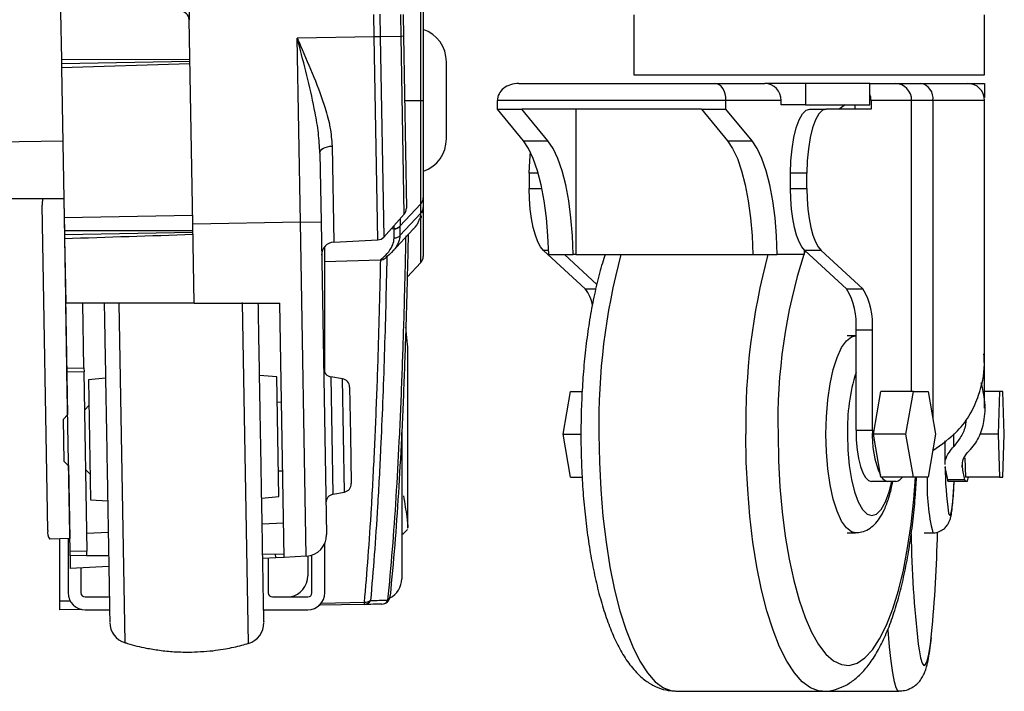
# Model space of a CAD drawing. Header units: millimetres. Extents: x 0 to 420, y 0 to 297.
# Tile 53 of 69: x 326.29 to 334.06, y 175.72 to 181.02. Entities that reach past the tile are written whole.
import ezdxf

# ---------------------------------------------------------------- set-up
doc = ezdxf.new("R2010")
doc.units = ezdxf.units.MM

msp = doc.modelspace()

# ---------------------------------------------------------------- linework, layer by layer
at = {"color": 7, "linetype": 'Continuous', "lineweight": 25}
for p, q in [((327.6054, 182.52556), (327.63162, 181.0236)), ((329.46046, 180.38523), (329.46046, 182.48036)), ((329.4786, 182.4804), (329.4786, 180.38523)), ((326.61748, 181.08169), (326.62397, 180.71033)), ((327.65976, 179.41135), (327.63162, 181.0236)), ((329.09205, 180.88849), (329.08896, 181.06538)), ((329.13599, 181.0662), (329.13908, 180.88931)), ((329.3043, 180.8922), (329.30131, 181.06332)), ((329.31945, 181.06363), (329.32244, 180.89251)), ((331.13986, 181.06137), (331.13986, 180.58865)), ((333.90863, 180.58865), (333.90863, 181.06137)), ((329.09205, 180.88849), (328.48432, 180.87789)), ((328.50966, 179.42619), (328.48432, 180.87789)), ((329.13908, 180.88931), (329.09205, 180.88849)), ((329.12001, 179.28674), (329.09205, 180.88849)), ((329.3043, 180.8922), (329.13908, 180.88931)), ((329.13908, 180.88931), (329.16666, 179.309)), ((329.32244, 180.89251), (329.3043, 180.8922)), ((329.32879, 179.48906), (329.3043, 180.8922)), ((329.32244, 180.89251), (329.34613, 179.53543)), ((326.62397, 180.71033), (327.63706, 180.71185)), ((326.62397, 180.71033), (326.62456, 180.67657)), ((327.63737, 180.69425), (326.62456, 180.67657)), ((326.62456, 180.67657), (326.62515, 180.64281)), ((327.63767, 180.67665), (326.62515, 180.64281)), ((326.62515, 180.64281), (326.64577, 179.4612)), ((329.66146, 180.08333), (329.66146, 180.69111)), ((331.13986, 180.58865), (333.84499, 180.58865)), ((333.84499, 180.58865), (333.90863, 180.58865)), ((330.23306, 180.52112), (331.77929, 180.52112)), ((331.77929, 180.52112), (332.17399, 180.52112)), ((332.49612, 180.52112), (332.17399, 180.52112)), ((332.49612, 180.52112), (332.49612, 180.3523)), ((333.00215, 180.52112), (332.49612, 180.52112)), ((333.00215, 180.52112), (333.2035, 180.52112)), ((333.00215, 180.3523), (333.00215, 180.52112)), ((333.2035, 180.52112), (333.40519, 180.52112)), ((333.40519, 180.52112), (333.77357, 180.52112)), ((333.77357, 180.52112), (333.80006, 180.52112)), ((333.80006, 180.5185), (333.80006, 180.52112)), ((333.80006, 180.52112), (333.90668, 180.52112)), ((333.90668, 180.52112), (333.90668, 180.40892)), ((329.3313, 180.38523), (329.46046, 180.38523)), ((330.06373, 180.31853), (330.06373, 180.38606)), ((331.86767, 180.38606), (330.06373, 180.38606)), ((331.86767, 180.31853), (331.86767, 180.38606)), ((332.30285, 180.38606), (331.86767, 180.38606)), ((332.30285, 180.3523), (332.30285, 180.38606)), ((332.49612, 180.3523), (332.30285, 180.3523)), ((332.49612, 180.3523), (333.00215, 180.3523)), ((332.80887, 180.3523), (332.75936, 180.31853)), ((332.88341, 180.3523), (332.88341, 180.31853)), ((333.01227, 180.38606), (333.01227, 180.31853)), ((333.33235, 180.38606), (333.01227, 180.38606)), ((333.50043, 180.38606), (333.33235, 180.38606)), ((333.33235, 178.09001), (333.33235, 180.38606)), ((333.50043, 180.38606), (333.50043, 177.87522)), ((333.90863, 180.38606), (333.50043, 180.38606)), ((333.90863, 178.3879), (333.90863, 180.38606)), ((330.06373, 180.31853), (330.25701, 180.31853)), ((330.2692, 180.06902), (330.06373, 180.31853)), ((331.67439, 180.31853), (330.25701, 180.31853)), ((330.46248, 180.06902), (330.25701, 180.31853)), ((330.68207, 180.31853), (330.68207, 179.1705)), ((331.67439, 180.31853), (331.86767, 180.31853)), ((331.67439, 180.31853), (331.87985, 180.06902)), ((332.07313, 180.06902), (331.86767, 180.31853)), ((332.5292, 180.31853), (332.65805, 180.31853)), ((333.01227, 180.31853), (332.65805, 180.31853)), ((289.49875, 179.42066), (326.63516, 180.06888)), ((328.75991, 180.02691), (328.77315, 179.26857)), ((330.2692, 180.06902), (330.46248, 180.06902)), ((331.87985, 180.06902), (332.07313, 180.06902)), ((328.6631, 179.97154), (328.67257, 179.42903)), ((330.31575, 179.81205), (330.31575, 179.69175)), ((330.38626, 179.81205), (330.31575, 179.81205)), ((332.37739, 179.69175), (332.37739, 179.81205)), ((332.50624, 179.81205), (332.37739, 179.81205)), ((332.50624, 179.69175), (332.50624, 179.81205)), ((330.31575, 179.69175), (330.4154, 179.69175)), ((332.37739, 179.69175), (332.50624, 179.69175)), ((326.64318, 179.60945), (300.31452, 179.60945)), ((326.51626, 176.99368), (326.47147, 179.55947)), ((326.6421, 179.60945), (326.67184, 177.90542)), ((329.2952, 179.39428), (329.46046, 179.57132)), ((329.46046, 179.4972), (329.46046, 179.57132)), ((329.4786, 179.61733), (329.4786, 179.54321)), ((327.65858, 179.47887), (326.64577, 179.4612)), ((329.16666, 179.309), (329.32879, 179.48906)), ((329.2952, 179.32011), (329.46046, 179.49715)), ((329.46046, 179.49715), (329.46046, 179.4972)), ((329.4786, 179.54321), (329.4786, 179.15498)), ((326.64577, 179.4612), (326.64757, 179.35791)), ((328.50966, 179.42619), (327.65976, 179.41135)), ((327.67068, 178.78596), (327.65976, 179.41135)), ((328.50966, 179.42619), (328.67257, 179.42903)), ((328.55567, 176.79041), (328.50966, 179.42619)), ((328.67257, 179.42903), (328.71564, 176.96195)), ((329.2952, 179.39428), (329.2952, 179.32011)), ((329.46046, 179.10892), (329.46046, 179.45409)), ((326.64757, 179.35791), (326.64813, 179.32615)), ((327.66094, 179.34383), (326.64813, 179.32615)), ((326.64813, 179.32615), (326.64863, 179.29743)), ((329.24818, 179.37291), (329.22346, 179.37208)), ((329.23292, 179.19153), (329.40025, 179.37096)), ((329.24817, 179.29869), (329.24817, 179.37287)), ((326.64863, 179.29743), (326.65756, 178.78596)), ((328.77315, 179.26857), (329.12001, 179.28674)), ((328.70199, 178.23746), (328.70199, 179.23385)), ((330.42737, 179.20333), (330.75748, 178.901)), ((330.46787, 179.20333), (330.42737, 179.20333)), ((330.46855, 179.1705), (330.66183, 179.1705)), ((330.59207, 179.1705), (330.84847, 178.93567)), ((330.68207, 179.1705), (330.66183, 179.1705)), ((330.68207, 179.1705), (332.0792, 179.1705)), ((332.0792, 179.1705), (332.27248, 179.1705)), ((332.48501, 179.1705), (332.27248, 179.1705)), ((332.48565, 179.20655), (332.48501, 179.1705)), ((332.61787, 179.20333), (332.48901, 179.20333)), ((332.48901, 179.20333), (332.81912, 178.901)), ((332.61787, 179.20333), (332.94797, 178.901)), ((329.13905, 179.12766), (328.70199, 179.11286)), ((329.14322, 179.12794), (329.13905, 179.12766)), ((329.35192, 178.99253), (329.46046, 179.10892)), ((330.75748, 178.901), (330.84059, 178.901)), ((332.81912, 178.901), (332.94797, 178.901)), ((326.66647, 178.27537), (326.65756, 178.78596)), ((327.67068, 178.78596), (326.65756, 178.78596)), ((326.80151, 178.27773), (326.79264, 178.78596)), ((327.07781, 178.78596), (327.12455, 176.10874)), ((327.67068, 178.78596), (328.34609, 178.78596)), ((328.10024, 176.10312), (328.05329, 178.79308)), ((328.38108, 176.78126), (328.34609, 178.78596)), ((333.02239, 178.57539), (332.89353, 178.57539)), ((332.89353, 177.78612), (332.89353, 178.57539)), ((333.02239, 177.78612), (333.02239, 178.57539)), ((332.88942, 178.52896), (332.82499, 178.52896)), ((329.35704, 177.01778), (329.35704, 178.42365)), ((333.90863, 177.95779), (333.90863, 178.3879)), ((326.66647, 178.27537), (326.80151, 178.27773)), ((326.66702, 178.24369), (326.66647, 178.27537)), ((326.80206, 178.24605), (326.66702, 178.24369)), ((326.69174, 176.82789), (326.66702, 178.24369)), ((326.80151, 178.27773), (326.80206, 178.24605)), ((326.82678, 176.83024), (326.80206, 178.24605)), ((326.9718, 178.19542), (326.83697, 178.18125)), ((326.83697, 178.18125), (326.85347, 177.23596)), ((328.32242, 178.20718), (328.18717, 178.21663)), ((328.33892, 177.26189), (328.32242, 178.20718)), ((328.841, 178.19034), (328.74975, 178.20479)), ((328.74975, 178.20479), (328.75783, 177.74199)), ((328.8566, 177.29681), (328.841, 178.19034)), ((328.89796, 178.12482), (328.9046, 177.74455)), ((330.58206, 177.75235), (330.64049, 178.09001)), ((330.64049, 178.09001), (330.73263, 178.09001)), ((333.03026, 177.75235), (333.08869, 178.09001)), ((333.3464, 178.09001), (333.08869, 178.09001)), ((333.28797, 177.75235), (333.3464, 178.09001)), ((333.3464, 178.09001), (333.46326, 178.09001)), ((333.46326, 178.09001), (333.52169, 177.75235)), ((334.02679, 178.09001), (333.90863, 178.09001)), ((334.02679, 178.09001), (334.01448, 177.75235)), ((334.05141, 178.09001), (334.02679, 178.09001)), ((334.06372, 177.75235), (334.05141, 178.09001)), ((328.35972, 178.0052), (328.32596, 178.00461)), ((326.8405, 177.97869), (326.80733, 177.94434)), ((326.67291, 177.90653), (326.63974, 177.87218)), ((326.64557, 177.53795), (326.63974, 177.87218)), ((329.30977, 177.78313), (329.30977, 176.61324)), ((332.89353, 177.78612), (333.02239, 177.78612)), ((328.75783, 177.74199), (328.76591, 177.27918)), ((328.9046, 177.74455), (328.91124, 177.36428)), ((330.58206, 177.75235), (330.72294, 177.75235)), ((330.64049, 177.41469), (330.58206, 177.75235)), ((333.28797, 177.75235), (333.03026, 177.75235)), ((333.08869, 177.41469), (333.03026, 177.75235)), ((333.3464, 177.41469), (333.28797, 177.75235)), ((333.52169, 177.75235), (333.46326, 177.41469)), ((333.59408, 177.69989), (333.59408, 177.51308)), ((333.6647, 177.65639), (333.6647, 177.75586)), ((334.01448, 177.75235), (333.87002, 177.75235)), ((334.01448, 177.75235), (334.02679, 177.41469)), ((334.05141, 177.41469), (334.06372, 177.75235)), ((333.50043, 177.62948), (333.50043, 177.62567)), ((326.64557, 177.53795), (326.67992, 177.50478)), ((333.7517, 177.56566), (333.7572, 177.41469)), ((326.67881, 177.50585), (326.68888, 176.92915)), ((326.81558, 177.47169), (326.84993, 177.43852)), ((328.33539, 177.46445), (328.36915, 177.46504)), ((333.73049, 177.52299), (333.73049, 177.49308)), ((330.64049, 177.41469), (330.73249, 177.41469)), ((333.14383, 177.38093), (333.01498, 177.38093)), ((333.3464, 177.41469), (333.08869, 177.41469)), ((333.20894, 177.38093), (333.14383, 177.38093)), ((333.46326, 177.41469), (333.3464, 177.41469)), ((333.61494, 177.39532), (333.74973, 177.39532)), ((333.75649, 177.38093), (333.6217, 177.38093)), ((333.77021, 177.38093), (333.75649, 177.38093)), ((334.02679, 177.41469), (333.7572, 177.41469)), ((334.02679, 177.41469), (334.05141, 177.41469)), ((328.76591, 177.27918), (328.8566, 177.29681)), ((326.85347, 177.23596), (326.98871, 177.2265)), ((328.20409, 177.24771), (328.33892, 177.26189)), ((328.37637, 177.05134), (328.20767, 177.0425)), ((329.32073, 176.96657), (329.35449, 177.00148)), ((326.68888, 176.92915), (326.53148, 176.9264)), ((326.60853, 176.92775), (326.60853, 176.43549)), ((326.67606, 176.92892), (326.67606, 176.50303)), ((326.68888, 176.92915), (326.68997, 176.92917)), ((326.99304, 176.97884), (326.82434, 176.97)), ((329.30977, 176.96578), (329.32331, 176.96602)), ((329.31751, 176.97434), (329.31861, 176.97591)), ((332.82499, 176.97574), (332.88942, 176.97574)), ((333.43253, 176.97574), (333.49993, 176.97574)), ((326.82678, 176.83024), (326.69174, 176.82789)), ((326.69232, 176.79413), (326.69174, 176.82789)), ((326.82206, 176.83016), (326.82267, 176.79526)), ((328.70199, 176.50303), (328.70199, 176.89245)), ((326.82267, 176.79526), (326.69232, 176.79413)), ((326.69232, 176.79413), (326.69409, 176.69284)), ((326.82267, 176.79526), (326.99621, 176.79678)), ((328.21177, 176.80739), (328.3806, 176.80886)), ((328.31478, 176.77778), (328.21238, 176.77241)), ((328.25629, 176.77472), (328.25629, 176.50303)), ((328.31478, 176.77778), (328.31425, 176.80828)), ((328.38108, 176.78126), (328.31478, 176.77778)), ((328.55567, 176.79041), (328.38108, 176.78126)), ((328.56693, 176.79137), (328.56693, 176.63559)), ((328.60069, 176.50303), (328.60069, 176.799)), ((326.99775, 176.70876), (326.69409, 176.69284)), ((326.77736, 176.69721), (326.77736, 176.50303)), ((326.81112, 176.46926), (327.00193, 176.46926)), ((328.29005, 176.46926), (328.56693, 176.46926)), ((326.69331, 176.43697), (326.60853, 176.43549)), ((326.60853, 176.43549), (326.60853, 176.36796)), ((326.78263, 176.371), (326.60853, 176.36796)), ((326.81112, 176.36796), (327.0037, 176.36796)), ((328.21944, 176.36796), (328.56693, 176.36796)), ((329.01373, 176.40995), (328.65614, 176.4037)), ((328.67183, 176.42139), (329.01491, 176.42734)), ((331.47204, 175.72642), (332.63171, 175.72642)), ((332.63171, 175.72642), (333.23034, 175.72642))]:
    msp.add_line(p, q, dxfattribs=at)
at = {"color": 7, "linetype": 'Continuous', "lineweight": 25, "flags": 128}
for points in [[(332.37739, 179.81205), (332.38031, 179.91086), (332.38895, 180.00587), (332.40298, 180.09343), (332.42186, 180.17018), (332.44486, 180.23317), (332.4711, 180.27998), (332.49958, 180.3088), (332.5292, 180.31853)], [(332.65805, 180.31853), (332.62844, 180.3088), (332.59996, 180.27998), (332.57371, 180.23317), (332.55071, 180.17018), (332.53183, 180.09343), (332.5178, 180.00587), (332.50916, 179.91086), (332.50624, 179.81205)], [(328.6631, 179.97154), (328.66478, 179.98182), (328.67013, 179.99178), (328.67893, 180.00107), (328.69088, 180.00933), (328.70552, 180.01628), (328.72233, 180.02164), (328.74069, 180.02523), (328.75991, 180.02691)], [(330.46855, 179.1705), (330.46299, 179.31723), (330.45108, 179.45969), (330.43309, 179.59484), (330.40939, 179.71982), (330.38048, 179.83195), (330.34699, 179.92884), (330.30963, 180.00843), (330.2692, 180.06902)], [(330.66183, 179.1705), (330.65627, 179.31723), (330.64436, 179.45969), (330.62637, 179.59484), (330.60267, 179.71982), (330.57376, 179.83195), (330.54027, 179.92884), (330.50291, 180.00843), (330.46248, 180.06902)], [(331.87985, 180.06902), (331.92029, 180.00843), (331.95765, 179.92884), (331.99114, 179.83195), (332.02004, 179.71982), (332.04375, 179.59484), (332.06174, 179.45969), (332.07364, 179.31723), (332.0792, 179.1705)], [(332.27248, 179.1705), (332.26692, 179.31723), (332.25502, 179.45969), (332.23702, 179.59484), (332.21332, 179.71982), (332.18442, 179.83195), (332.15093, 179.92884), (332.11357, 180.00843), (332.07313, 180.06902)], [(330.31575, 179.81205), (330.31867, 179.91086), (330.32435, 179.98011)], [(330.42737, 179.20333), (330.40417, 179.23154), (330.38264, 179.27192), (330.36336, 179.32341), (330.34684, 179.38465), (330.33351, 179.45402), (330.32373, 179.52968), (330.31776, 179.60963), (330.31575, 179.69175)], [(332.48901, 179.20333), (332.46581, 179.23154), (332.44428, 179.27192), (332.425, 179.32341), (332.40848, 179.38465), (332.39515, 179.45402), (332.38537, 179.52968), (332.3794, 179.60963), (332.37739, 179.69175)], [(332.50624, 179.69175), (332.50825, 179.60963), (332.51423, 179.52968), (332.52401, 179.45402), (332.53733, 179.38465), (332.55385, 179.32341), (332.57313, 179.27192), (332.59466, 179.23154), (332.61787, 179.20333)], [(332.49271, 179.19995), (332.49127, 179.19626), (332.48516, 179.18029)], [(332.65665, 177.75235), (332.66039, 177.89102), (332.67149, 178.02523), (332.6896, 178.15067), (332.71413, 178.26331), (332.74429, 178.35953), (332.77912, 178.43623), (332.81749, 178.49095), (332.85817, 178.52193), (332.88839, 178.52895)], [(332.89353, 177.78612), (332.89587, 177.70707), (332.90278, 177.63106), (332.914, 177.56101), (332.92911, 177.49961), (332.94751, 177.44922), (332.96851, 177.41177), (332.99129, 177.38872), (333.01498, 177.38093)], [(330.86481, 177.75235), (330.86837, 177.53331), (330.87901, 177.31683), (330.8966, 177.10547), (330.92094, 176.90168), (330.95173, 176.70787), (330.98863, 176.52631), (331.0312, 176.35912), (331.07893, 176.20826), (331.13127, 176.07551), (331.18761, 175.96242), (331.24728, 175.87031), (331.30959, 175.80026), (331.3738, 175.75311), (331.43917, 175.72939), (331.47204, 175.72642)], [(332.62963, 175.72643), (332.59884, 175.72939), (332.53348, 175.75311), (332.46926, 175.80026), (332.40696, 175.87031), (332.34728, 175.96242), (332.29095, 176.07551), (332.2386, 176.20826), (332.19087, 176.35912), (332.14831, 176.52631), (332.11141, 176.70787), (332.08061, 176.90168), (332.05627, 177.10547), (332.03868, 177.31683), (332.02805, 177.53331), (332.02449, 177.75235)], [(332.27849, 177.75235), (332.28205, 177.54451), (332.29269, 177.33937), (332.31027, 177.13962), (332.33456, 176.94785), (332.36524, 176.76658), (332.40192, 176.59815), (332.44411, 176.44478), (332.49127, 176.30844), (332.54278, 176.19094), (332.59797, 176.09378), (332.65611, 176.01825), (332.71646, 175.96533), (332.77823, 175.9357), (332.8406, 175.92976), (332.90277, 175.94757), (332.96392, 175.98891), (333.02327, 176.05325), (333.08003, 176.13973), (333.13346, 176.24724), (333.18288, 176.37436), (333.22763, 176.51945), (333.26712, 176.68062), (333.30086, 176.85575), (333.32839, 177.04258), (333.34936, 177.23866), (333.36205, 177.41469)], [(332.89019, 176.97575), (332.85817, 176.98277), (332.81749, 177.01375), (332.77912, 177.06847), (332.74429, 177.14517), (332.71413, 177.24139), (332.6896, 177.35403), (332.67149, 177.47947), (332.66039, 177.61368), (332.65665, 177.75235)], [(332.82598, 177.75235), (332.82968, 177.62719), (332.84062, 177.50684), (332.85839, 177.39593), (332.8823, 177.29871), (332.91144, 177.21893), (332.94469, 177.15964), (332.98076, 177.12313), (333.01827, 177.11081), (333.05579, 177.12313), (333.09186, 177.15964), (333.1251, 177.21893), (333.15424, 177.29871), (333.17506, 177.38093)], [(333.24103, 177.39532), (333.25258, 177.4061), (333.26146, 177.41469)], [(333.62455, 177.13136), (333.62682, 177.12313), (333.63472, 177.11081), (333.64263, 177.12313), (333.65023, 177.15964), (333.65723, 177.21893), (333.66337, 177.29871), (333.66776, 177.38093)], [(329.21704, 176.47294), (329.21719, 176.47482), (329.21713, 176.47986)], [(333.23038, 175.72642), (333.22342, 175.72939), (333.20965, 175.75311), (333.19612, 175.80026), (333.18299, 175.87031), (333.17041, 175.96242), (333.15854, 176.07551), (333.14751, 176.20826), (333.14738, 176.21003)], [(333.38417, 176.0976), (333.39076, 176.05325), (333.40326, 175.98891), (333.41615, 175.94757), (333.42925, 175.92976), (333.44239, 175.9357), (333.4554, 175.96533), (333.46812, 176.01825), (333.48037, 176.09378), (333.49053, 176.17711)]]:
    msp.add_lwpolyline(points, dxfattribs=at)
at = {"color": 7, "linetype": 'Continuous', "lineweight": 25}
for centre, radius, start, end in [((327.5641, 181.02242), 0.06753, 1, 90.5), ((329.39133, 180.69111), 0.27012, 0, 71.152836), ((332.17081, 180.38909), 0.13207, 358.683888, 88.620451), ((333.20032, 180.38909), 0.13207, 358.683888, 88.620451), ((333.38112, 180.40304), 0.12051, 351.901899, 78.476216), ((333.77357, 180.38606), 0.13506, 0, 90), ((332.87184, 180.38619), 0.14042, 359.948998, 21.885809), ((329.39133, 180.08333), 0.27012, 289.084762, 0), ((326.70403, 179.56733), 0.23269, 169.569853, 181.93664), ((329.27861, 179.53425), 0.06753, 318, 1), ((329.41116, 179.54322), 0.06743, 316.966936, 359.995842), ((329.24585, 179.4404), 0.06754, 271.976161, 316.959054), ((328.77845, 179.16741), 0.1013, 93, 181), ((329.11647, 179.35418), 0.06753, 273, 318), ((336.01879, 177.84121), 5.15475, 165.055828, 180.987712), ((337.17847, 177.84121), 5.15475, 165.055828, 180.987712), ((336.60033, 177.8573), 4.32311, 162.316179, 181.391012), ((329.41107, 179.15498), 0.06753, 317, 360), ((330.54082, 178.73093), 0.27543, 7.920189, 38.130525), ((332.364, 178.62568), 0.53191, 354.574799, 31.171485), ((332.49286, 178.62568), 0.53191, 354.574799, 31.171485), ((328.76032, 178.27149), 0.06753, 181, 261), ((334.36156, 177.78869), 1.536, 162.889942, 181.355703), ((328.83044, 178.12364), 0.06753, 1, 81), ((333.81308, 177.74351), 0.79184, 176.91562, 203.353667), ((335.33964, 177.78561), 1.76831, 189.522212, 192.75067), ((335.93469, 177.48621), 2.33724, 179.67971, 188.732658), ((335.47443, 177.78561), 1.76831, 189.522212, 192.75067), ((333.1571, 177.45176), 0.07207, 210.955738, 259.393121), ((333.20664, 177.42901), 0.04813, 272.738134, 315.591321), ((334.9699, 177.3452), 1.51573, 177.372285, 194.108016), ((333.63364, 177.39532), 0.0187, 179.992689, 230.318295), ((333.76843, 177.39532), 0.0187, 179.992689, 230.318295), ((333.70131, 177.42023), 0.07931, 330.29894, 356.000235), ((328.84372, 177.3631), 0.06753, 281, 1), ((328.7788, 177.21289), 0.06753, 101, 181), ((326.60826, 176.97913), 0.09314, 171.01324, 214.477027), ((328.54683, 176.959), 0.16883, 273, 1), ((342.17441, 177.09592), 8.84674, 180.832101, 186.479433), ((321.80024, 177.25416), 11.7398, 354.736104, 358.653594), ((328.3981, 176.63559), 0.16883, 281.112594, 0), ((329.14094, 176.61324), 0.16883, 295.956416, 360), ((326.81112, 176.50303), 0.13506, 180, 270), ((326.81112, 176.50303), 0.03377, 180, 270), ((328.29005, 176.50303), 0.03377, 180, 270), ((328.56693, 176.50303), 0.13506, 270, 0), ((328.56693, 176.50303), 0.03377, 270, 0), ((329.01117, 176.4675), 0.05761, 272.552001, 333.765654), ((329.01791, 176.5031), 0.07581, 267.729165, 306.348276), ((329.14986, 176.47986), 0.06753, 271, 354.116668), ((329.14864, 176.47036), 0.05807, 272.370345, 332.463973), ((329.17394, 176.47814), 0.04341, 307.104578, 353.127707), ((328.93999, 176.42368), 0.07501, 349.451046, 2.800538), ((327.17426, 176.27008), 0.16883, 181, 252.873796), ((328.05239, 176.26502), 0.16883, 286.46601, 1)]:
    msp.add_arc(centre, radius, start, end, dxfattribs=at)
for centre, major_axis, ratio, start_param, end_param in [((330.23306, 180.38606), (0.16933, 0), 0.7976057, 1.5707963, 3.1415927), ((331.77929, 180.38606), (0, 0.13506), 0.6542975, 4.712389, 6.2831853), ((278.99023, 177.83331), (128.99123, 0.65914), 0.0106876, 1.1838454, 1.1923118), ((293.54905, 179.72456), (136.22722, 4.06032), 0.0106876, 4.9575003, 4.9651701)]:
    msp.add_ellipse(centre, major_axis=major_axis, ratio=ratio, start_param=start_param, end_param=end_param, dxfattribs=at)
for points, knots in [([(328.6631, 179.97154), (328.6602, 180.0241), (328.65438, 180.12929), (328.62096, 180.323), (328.57035, 180.55168), (328.51893, 180.74737), (328.4901, 180.85614), (328.48451, 180.87719), (328.48432, 180.87789)], [0, 0, 0, 0, 0.1775403, 0.35529697, 0.64300848, 0.93090321, 0.99771306, 1, 1, 1, 1]), ([(328.48432, 180.87789), (328.4846, 180.87725), (328.49331, 180.85749), (328.53829, 180.75521), (328.61832, 180.5712), (328.69716, 180.35571), (328.7479, 180.17361), (328.75591, 180.07576), (328.75991, 180.02691)], [0, 0, 0, 0, 0.0022152, 0.0684985, 0.3546535, 0.6403859, 0.8204229, 1, 1, 1, 1]), ([(329.46046, 179.57132), (329.46046, 179.57132), (329.4605, 179.57332), (329.46058, 179.58522), (329.46068, 179.62524), (329.46074, 179.68727), (329.46079, 179.79548), (329.46076, 179.97552), (329.46063, 180.19676), (329.4605, 180.33659), (329.46046, 180.38523), (329.46046, 180.38523)], [0, 0, 0, 0, 0.0000033, 0.1105476, 0.2210925, 0.3316535, 0.4422148, 0.6623288, 0.8823999, 0.9999967, 1, 1, 1, 1]), ([(329.4786, 180.38523), (329.4786, 180.2988), (329.4786, 180.16626), (329.4786, 179.96704), (329.4786, 179.7959), (329.4786, 179.65388), (329.4786, 179.62952), (329.4786, 179.61733)], [0, 0, 0, 0, 0.2205562, 0.338203, 0.5586709, 0.7793663, 1, 1, 1, 1]), ([(329.44353, 179.43607), (329.44831, 179.44505), (329.45924, 179.46559), (329.46002, 179.48578), (329.46046, 179.49715)], [0, 0, 0, 0, 0.4371823, 1, 1, 1, 1]), ([(329.45638, 179.45428), (329.45967, 179.4591), (329.46414, 179.46566), (329.46552, 179.4732), (329.46589, 179.47521)], [0, 0, 0, 0, 0.7345417, 1, 1, 1, 1]), ([(329.4786, 179.54316), (329.47851, 179.53181), (329.47839, 179.51664), (329.47063, 179.50121), (329.46868, 179.49732)], [0, 0, 0, 0, 0.7481596, 1, 1, 1, 1]), ([(329.24818, 179.37291), (329.24832, 179.37395), (329.2488, 179.37737), (329.24919, 179.39128), (329.24946, 179.40096)], [0, 0, 0, 0, 0.3039011, 1, 1, 1, 1]), ([(329.29521, 179.39431), (329.29521, 179.3943), (329.29521, 179.39429), (329.2952, 179.39428), (329.2952, 179.39428)], [0, 0, 0, 0, 0.99372571, 1, 1, 1, 1]), ([(329.29677, 179.4535), (329.29668, 179.4451), (329.29637, 179.41597), (329.2958, 179.40035), (329.29533, 179.39551), (329.29521, 179.39431)], [0, 0, 0, 0, 0.233565, 0.8104042, 1, 1, 1, 1]), ([(329.39724, 179.36982), (329.40223, 179.37445), (329.41687, 179.38805), (329.43297, 179.41016), (329.44004, 179.42749), (329.44353, 179.43607)], [0, 0, 0, 0, 0.2073242, 0.6078204, 1, 1, 1, 1]), ([(329.20013, 176.44352), (329.21267, 176.57534), (329.23692, 176.83026), (329.26618, 177.25305), (329.2909, 177.6979), (329.31116, 178.16867), (329.32749, 178.66065), (329.33732, 179.04587), (329.3419, 179.26826), (329.34296, 179.31924)], [0, 0, 0, 0, 0.1681162, 0.325086, 0.4820554, 0.6442985, 0.799123, 0.9539473, 1, 1, 1, 1]), ([(329.35985, 179.32764), (329.35886, 179.27937), (329.35435, 179.06078), (329.34452, 178.68094), (329.32817, 178.19247), (329.30789, 177.72516), (329.28316, 177.28354), (329.2539, 176.86382), (329.22967, 176.61074), (329.21713, 176.47986)], [0, 0, 0, 0, 0.04397124, 0.19912422, 0.35427739, 0.51687085, 0.67418673, 0.83150312, 1, 1, 1, 1]), ([(329.24817, 179.37287), (329.24817, 179.37287), (329.24817, 179.37288), (329.24818, 179.3729), (329.24818, 179.37291)], [0, 0, 0, 0, 0.3412857, 1, 1, 1, 1]), ([(329.2952, 179.32011), (329.29489, 179.31144), (329.29417, 179.29124), (329.28425, 179.27073), (329.27859, 179.25901)], [0, 0, 0, 0, 0.4289971, 1, 1, 1, 1]), ([(329.13905, 179.12766), (329.15429, 179.14069), (329.19061, 179.17173), (329.22763, 179.22012), (329.24607, 179.26401), (329.24765, 179.29002), (329.24817, 179.29869)], [0, 0, 0, 0, 0.2243387, 0.534605, 0.8448714, 1, 1, 1, 1]), ([(329.27859, 179.25901), (329.27651, 179.25315), (329.2682, 179.22976), (329.23613, 179.19296), (329.20217, 179.16189), (329.1857, 179.14873), (329.18568, 179.14871)], [0, 0, 0, 0, 0.1621362, 0.6468335, 0.9996859, 1, 1, 1, 1]), ([(330.91479, 179.1705), (330.91122, 179.16067), (330.89042, 179.10333), (330.85853, 178.98421), (330.81942, 178.81483), (330.78723, 178.63425), (330.76131, 178.44566), (330.74185, 178.25029), (330.72897, 178.05011), (330.72354, 177.88323), (330.72309, 177.78384), (330.72294, 177.75235)], [0, 0, 0, 0, 0.0277194, 0.1616077, 0.2935989, 0.4242645, 0.554021, 0.6831623, 0.8119008, 0.9403986, 1, 1, 1, 1]), ([(329.01491, 176.42734), (329.02508, 176.54496), (329.04542, 176.78019), (329.07182, 177.18237), (329.09517, 177.62249), (329.115, 178.10346), (329.13105, 178.60443), (329.13951, 178.95174), (329.14322, 179.12789), (329.14322, 179.12794)], [0, 0, 0, 0, 0.15631, 0.3126199, 0.486675, 0.6576695, 0.8289632, 0.9999575, 1, 1, 1, 1]), ([(329.19164, 179.15515), (329.1887, 179.02341), (329.18284, 178.75994), (329.17166, 178.37563), (329.15849, 178.00098), (329.14133, 177.59873), (329.11985, 177.19521), (329.09343, 176.79415), (329.07306, 176.55964), (329.06285, 176.44204)], [0, 0, 0, 0, 0.1280866, 0.2561733, 0.3863478, 0.5165225, 0.6894245, 0.8442607, 1, 1, 1, 1]), ([(329.14322, 179.12794), (329.14974, 179.12914), (329.16277, 179.13153), (329.17679, 179.13996), (329.18345, 179.14651), (329.18568, 179.14871)], [0, 0, 0, 0, 0.3995577, 0.7980658, 1, 1, 1, 1]), ([(326.96149, 178.78596), (326.96164, 178.77782), (326.96232, 178.7385), (326.96439, 178.61995), (326.96792, 178.41766), (326.9727, 178.14366), (326.97769, 177.85816), (326.98258, 177.57814), (326.98722, 177.31226), (326.99162, 177.05996), (326.99505, 176.86377), (326.99758, 176.71857), (326.99995, 176.58261), (327.00245, 176.43937), (327.00445, 176.32487), (327.00543, 176.26888), (327.00536, 176.27267), (327.00534, 176.27392)], [0, 0, 0, 0, 0.0109384, 0.0528698, 0.1384131, 0.2239563, 0.3077219, 0.388144, 0.4640211, 0.5398982, 0.6203203, 0.662262, 0.7041935, 0.7897367, 0.8752799, 0.9590455, 1, 1, 1, 1]), ([(328.22107, 176.27485), (328.2211, 176.27333), (328.22115, 176.27026), (328.22071, 176.29531), (328.21987, 176.34367), (328.21813, 176.44333), (328.21511, 176.61609), (328.21136, 176.83112), (328.20715, 177.07197), (328.20269, 177.32785), (328.19798, 177.59745), (328.19389, 177.83208), (328.19055, 178.02327), (328.18717, 178.21669), (328.18315, 178.44694), (328.17949, 178.65708), (328.17778, 178.75505), (328.17724, 178.78596)], [0, 0, 0, 0, 0.0415081, 0.0840166, 0.126515, 0.2132145, 0.299914, 0.3848118, 0.466321, 0.5432238, 0.6201265, 0.7016357, 0.7441443, 0.7866426, 0.8733421, 0.9600416, 1, 1, 1, 1]), ([(329.35701, 178.42365), (329.35702, 178.42367), (329.35836, 178.42658), (329.35406, 178.47672), (329.34551, 178.55474), (329.34122, 178.59385)], [0, 0, 0, 0, 0.0035184, 0.5005743, 1, 1, 1, 1]), ([(333.50043, 177.62567), (333.56967, 177.67422), (333.68951, 177.75826), (333.79922, 177.9105), (333.87547, 178.08432), (333.91133, 178.2445), (333.90478, 178.36055), (333.90323, 178.3879)], [0, 0, 0, 0, 0.25793294, 0.44644546, 0.63509925, 0.91400051, 1, 1, 1, 1]), ([(333.87925, 178.16067), (333.8881, 178.12345), (333.91294, 178.01896), (333.91073, 177.87803), (333.87351, 177.73928), (333.82364, 177.66309), (333.79015, 177.62794), (333.78799, 177.62567)], [0, 0, 0, 0, 0.1705273, 0.4787517, 0.7307683, 0.9825964, 1, 1, 1, 1]), ([(333.76191, 177.87006), (333.76079, 177.85493), (333.75713, 177.80555), (333.72508, 177.73398), (333.68482, 177.68225), (333.6647, 177.65639)], [0, 0, 0, 0, 0.1809415, 0.5905453, 1, 1, 1, 1]), ([(330.72294, 177.75235), (330.72313, 177.71666), (330.72366, 177.61314), (330.72957, 177.4424), (330.7428, 177.24292), (330.76257, 177.04864), (330.78864, 176.86149), (330.82093, 176.68322), (330.85934, 176.51539), (330.90391, 176.35931), (330.95491, 176.21602), (331.01308, 176.08625), (331.07992, 175.97071), (331.15264, 175.87785), (331.22995, 175.80799), (331.30799, 175.76128), (331.38758, 175.73186), (331.44192, 175.72936), (331.46734, 175.72819)], [0, 0, 0, 0, 0.0352431, 0.1022112, 0.1692488, 0.2363981, 0.3037348, 0.3713546, 0.4393856, 0.5080077, 0.5774792, 0.6481643, 0.7204993, 0.7945616, 0.853729, 0.9068675, 0.9564313, 1, 1, 1, 1]), ([(333.59705, 177.51308), (333.59699, 177.52519), (333.59682, 177.55655), (333.62206, 177.60568), (333.65248, 177.64186), (333.6647, 177.65639)], [0, 0, 0, 0, 0.2736035, 0.7084324, 1, 1, 1, 1]), ([(333.73049, 177.49308), (333.733, 177.52517), (333.73638, 177.56819), (333.77754, 177.61404), (333.78799, 177.62567)], [0, 0, 0, 0, 0.7462828, 1, 1, 1, 1]), ([(332.62768, 175.72813), (332.63307, 175.72753), (332.66774, 175.72369), (332.73197, 175.73802), (332.8134, 175.7695), (332.88815, 175.81967), (332.95832, 175.88667), (333.02548, 175.97405), (333.08924, 176.08345), (333.14788, 176.21336), (333.20003, 176.35965), (333.24534, 176.51879), (333.28406, 176.68918), (333.31642, 176.8694), (333.3422, 177.05812), (333.36095, 177.24028), (333.368, 177.36104), (333.37114, 177.41469)], [0, 0, 0, 0, 0.0104532, 0.067237, 0.1235536, 0.1822335, 0.246279, 0.3178877, 0.3963412, 0.477241, 0.5568961, 0.6350936, 0.7121812, 0.7884931, 0.8642731, 0.939693, 1, 1, 1, 1]), ([(332.89133, 176.9781), (332.90694, 176.97843), (332.94334, 176.97921), (332.99475, 177.00361), (333.04196, 177.04086), (333.08309, 177.09224), (333.12087, 177.16115), (333.15357, 177.25135), (333.17492, 177.32886), (333.18274, 177.37702), (333.18411, 177.38546)], [0, 0, 0, 0, 0.0853498, 0.1991643, 0.3151694, 0.4459452, 0.6037055, 0.785273, 0.9624082, 1, 1, 1, 1]), ([(333.49827, 176.9769), (333.50062, 176.9765), (333.52023, 176.97317), (333.55463, 176.98501), (333.59119, 177.00773), (333.61466, 177.03472), (333.6289, 177.06035), (333.63773, 177.08445), (333.64529, 177.11483), (333.65205, 177.15747), (333.65892, 177.22451), (333.66434, 177.29927), (333.66693, 177.3575), (333.66798, 177.38093)], [0, 0, 0, 0, 0.01007798, 0.08407492, 0.14393403, 0.19761761, 0.24981357, 0.31213572, 0.39749424, 0.55284883, 0.7142978, 0.88502093, 1, 1, 1, 1]), ([(329.32287, 177.26714), (329.3324, 177.2087), (329.35147, 177.09184), (329.36013, 177.01201), (329.35436, 177.01107), (329.35236, 177.01075)], [0, 0, 0, 0, 0.3949575, 0.78980903, 1, 1, 1, 1]), ([(329.06285, 176.44204), (329.086, 176.44229), (329.13231, 176.44279), (329.17752, 176.44328), (329.20013, 176.44352)], [0, 0, 0, 0, 0.4999399, 1, 1, 1, 1]), ([(329.15104, 176.41234), (329.12843, 176.41195), (329.08321, 176.41116), (329.03689, 176.41035), (329.01373, 176.40995)], [0, 0, 0, 0, 0.5000188, 1, 1, 1, 1]), ([(333.23098, 175.72906), (333.24649, 175.72905), (333.28259, 175.72902), (333.33286, 175.75074), (333.37525, 175.78152), (333.40456, 175.81535), (333.42458, 175.84829), (333.43959, 175.88244), (333.4535, 175.92586), (333.4665, 175.98478), (333.47854, 176.05852), (333.4855, 176.11977), (333.48846, 176.14579)], [0, 0, 0, 0, 0.0489734, 0.113951, 0.1741953, 0.2344186, 0.2995975, 0.3782222, 0.4860762, 0.6631592, 0.8568686, 1, 1, 1, 1]), ([(327.12178, 176.11072), (327.12983, 176.10786), (327.18523, 176.08819), (327.2776, 176.0682), (327.40023, 176.04718), (327.52011, 176.03495), (327.60511, 176.03442), (327.65117, 176.03414)], [0, 0, 0, 0, 0.0477209, 0.328214, 0.5255488, 0.7429028, 1, 1, 1, 1]), ([(327.65117, 176.03414), (327.71456, 176.03715), (327.80424, 176.04141), (327.93588, 176.06257), (328.02334, 176.08023), (328.0832, 176.09912), (328.10146, 176.10488)], [0, 0, 0, 0, 0.4158438, 0.5882693, 0.8744421, 1, 1, 1, 1])]:
    msp.add_open_spline(points, degree=3, knots=knots, dxfattribs=at)
for points in [[(329.46046, 180.38523), (329.46317, 180.38523), (329.4686, 180.38523), (329.47422, 180.38523), (329.47791, 180.38523), (329.47837, 180.38523), (329.4786, 180.38523)], [(329.46046, 179.57132), (329.46317, 179.57456), (329.4686, 179.58105), (329.47422, 179.59248), (329.47791, 179.60467), (329.47837, 179.61311), (329.4786, 179.61733)], [(329.46046, 179.49715), (329.46317, 179.50039), (329.4686, 179.50688), (329.47422, 179.51831), (329.47791, 179.5305), (329.47837, 179.53894), (329.4786, 179.54316)], [(329.2952, 179.39428), (329.29201, 179.39122), (329.28561, 179.3851), (329.27398, 179.37856), (329.2614, 179.37408), (329.25258, 179.37327), (329.24817, 179.37287)], [(329.2952, 179.32011), (329.29201, 179.31705), (329.28561, 179.31093), (329.27398, 179.30438), (329.2614, 179.2999), (329.25258, 179.2991), (329.24817, 179.29869)]]:
    msp.add_open_spline(points, degree=3, dxfattribs=at)

doc.saveas('drawing.dxf')
